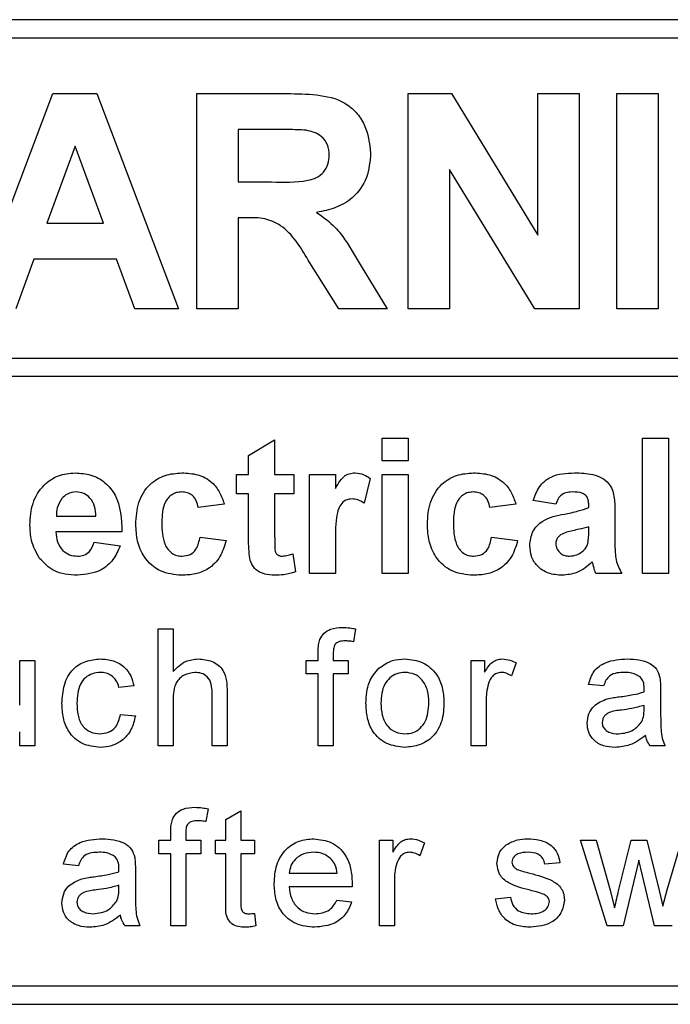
# Paper-space layout 'Blatt3' of a CAD drawing. Header units: millimetres. Extents: x 5 to 418, y 2 to 292.
# Tile 17 of 54: x 87.24 to 90.76, y 213.8 to 219.14. Entities that reach past the tile are written whole.
import ezdxf

# ---------------------------------------------------------------- set-up
doc = ezdxf.new("R2010")
doc.units = ezdxf.units.MM

psp = doc.layouts.new('Blatt3')

# ---------------------------------------------------------------- linework, layer by layer
at = {"color": 7, "linetype": 'Continuous', "lineweight": 25}
for p, q in [((94.6369, 219.135), (77.9703, 219.135)), ((94.6369, 219.035), (82.2369, 219.035)), ((86.9744, 217.5684), (87.4154, 218.735)), ((87.4154, 218.735), (87.6531, 218.735)), ((87.6531, 218.735), (88.0962, 217.5684)), ((88.1943, 217.5684), (88.1943, 218.735)), ((88.1943, 218.735), (88.6839, 218.735)), ((89.3394, 217.5684), (89.3394, 218.735)), ((89.3394, 218.735), (89.5738, 218.735)), ((89.5738, 218.735), (90.0424, 217.9685)), ((90.0424, 217.9685), (90.0424, 218.735)), ((90.0424, 218.735), (90.2668, 218.735)), ((90.2668, 218.735), (90.2668, 217.5684)), ((90.4696, 217.5684), (90.4696, 218.735)), ((90.4696, 218.735), (90.694, 218.735)), ((90.694, 218.735), (90.694, 217.5684)), ((88.6094, 218.5406), (88.4187, 218.5406)), ((88.4187, 218.5406), (88.4187, 218.2564)), ((87.5353, 218.4508), (87.3824, 218.032)), ((87.6886, 218.032), (87.5353, 218.4508)), ((89.5638, 218.3232), (89.5638, 217.5684)), ((90.0254, 217.5684), (89.5638, 218.3232)), ((88.4187, 218.2564), (88.5993, 218.2564)), ((87.3824, 218.032), (87.6886, 218.032)), ((88.4689, 218.062), (88.4187, 218.062)), ((88.4187, 218.062), (88.4187, 217.5684)), ((87.3121, 217.8376), (87.2137, 217.5684)), ((87.7599, 217.8376), (87.3121, 217.8376)), ((87.8583, 217.5684), (87.7599, 217.8376)), ((88.9641, 217.5684), (88.7982, 217.8332)), ((89.085, 217.7993), (89.2263, 217.5684)), ((88.0962, 217.5684), (87.8583, 217.5684)), ((88.4187, 217.5684), (88.1943, 217.5684)), ((89.2263, 217.5684), (88.9641, 217.5684)), ((89.5638, 217.5684), (89.3394, 217.5684)), ((90.2668, 217.5684), (90.0254, 217.5684)), ((90.694, 217.5684), (90.4696, 217.5684)), ((82.2369, 217.3019), (94.8703, 217.3019)), ((94.8703, 217.2019), (82.2369, 217.2019)), ((88.4754, 216.7743), (88.6164, 216.859)), ((88.6164, 216.859), (88.6164, 216.6709)), ((89.1993, 216.7461), (89.1993, 216.8684)), ((89.1993, 216.8684), (89.3404, 216.8684)), ((89.3404, 216.8684), (89.3404, 216.7461)), ((90.6096, 216.135), (90.6096, 216.8684)), ((90.6096, 216.8684), (90.7506, 216.8684)), ((90.7506, 216.8684), (90.7506, 216.135)), ((88.4754, 216.6709), (88.4754, 216.7743)), ((89.3404, 216.7461), (89.1993, 216.7461)), ((88.4096, 216.5675), (88.4096, 216.6709)), ((88.4096, 216.6709), (88.4754, 216.6709)), ((88.6164, 216.6709), (88.7199, 216.6709)), ((88.7199, 216.6709), (88.7199, 216.5675)), ((88.8045, 216.135), (88.8045, 216.6709)), ((88.8045, 216.6709), (88.9455, 216.6709)), ((88.9455, 216.6709), (88.9455, 216.5962)), ((89.1335, 216.6507), (89.1006, 216.5165)), ((89.1993, 216.135), (89.1993, 216.6709)), ((89.1993, 216.6709), (89.3404, 216.6709)), ((89.3404, 216.6709), (89.3404, 216.135)), ((88.4754, 216.5675), (88.4096, 216.5675)), ((88.4754, 216.3301), (88.4754, 216.5675)), ((88.7199, 216.5675), (88.6164, 216.5675)), ((88.6164, 216.5675), (88.6164, 216.3372)), ((88.3438, 216.5111), (88.2028, 216.4923)), ((89.9233, 216.5111), (89.7822, 216.4923)), ((90.1395, 216.5111), (90.0173, 216.5299)), ((90.3181, 216.4923), (90.3181, 216.5057)), ((87.4343, 216.4453), (87.6481, 216.4453)), ((90.4592, 216.475), (90.4592, 216.3103)), ((90.3181, 216.3623), (90.3181, 216.3889)), ((87.7891, 216.3607), (87.4318, 216.3607)), ((88.2122, 216.3325), (88.3532, 216.3137)), ((89.7916, 216.3325), (89.9327, 216.3137)), ((87.6387, 216.3043), (87.7797, 216.2855)), ((88.9455, 216.294), (88.9455, 216.135)), ((88.7152, 216.2426), (88.7293, 216.1443)), ((88.9455, 216.135), (88.8045, 216.135)), ((89.3404, 216.135), (89.1993, 216.135)), ((90.4968, 216.135), (90.3558, 216.135)), ((90.7506, 216.135), (90.6096, 216.135)), ((87.9856, 215.2017), (87.9856, 215.835)), ((87.9856, 215.835), (88.0668, 215.835)), ((88.0668, 215.835), (88.0668, 215.6037)), ((89.055, 215.8352), (89.0435, 215.766)), ((88.8527, 215.6645), (88.8527, 215.7116)), ((88.9339, 215.7037), (88.9339, 215.6645)), ((87.2353, 215.4214), (87.2353, 215.6645)), ((87.2353, 215.6645), (87.3165, 215.6645)), ((87.3165, 215.6645), (87.3165, 215.2017)), ((88.7877, 215.5914), (88.7877, 215.6645)), ((88.7877, 215.6645), (88.8527, 215.6645)), ((88.9339, 215.6645), (89.0151, 215.6645)), ((89.0151, 215.6645), (89.0151, 215.5914)), ((89.681, 215.2017), (89.681, 215.6645)), ((89.681, 215.6645), (89.754, 215.6645)), ((89.754, 215.6645), (89.754, 215.5999)), ((89.9246, 215.6509), (89.8992, 215.5805)), ((88.8527, 215.5914), (88.7877, 215.5914)), ((88.8527, 215.2017), (88.8527, 215.5914)), ((89.0151, 215.5914), (88.9339, 215.5914)), ((88.9339, 215.5914), (88.9339, 215.2017)), ((87.854, 215.5265), (87.7728, 215.5184)), ((90.3987, 215.5265), (90.3175, 215.5346)), ((88.2779, 215.2017), (88.2779, 215.4893)), ((88.3591, 215.4935), (88.3591, 215.2017)), ((90.7073, 215.5017), (90.7073, 215.4027)), ((88.0668, 215.45), (88.0668, 215.2017)), ((89.7622, 215.4476), (89.7622, 215.2017)), ((90.6176, 215.3973), (90.618, 215.4209)), ((87.781, 215.3722), (87.8622, 215.3641)), ((87.2353, 215.2017), (87.2353, 215.2773)), ((87.3165, 215.2017), (87.2353, 215.2017)), ((88.0668, 215.2017), (87.9856, 215.2017)), ((88.3591, 215.2017), (88.2779, 215.2017)), ((88.9339, 215.2017), (88.8527, 215.2017)), ((89.7622, 215.2017), (89.681, 215.2017)), ((90.7316, 215.2017), (90.6505, 215.2017)), ((88.2561, 214.8608), (88.2445, 214.7917)), ((88.3526, 214.8028), (88.4338, 214.849)), ((88.4338, 214.849), (88.4338, 214.6902)), ((88.3526, 214.6902), (88.3526, 214.8028)), ((88.0537, 214.6902), (88.0537, 214.7372)), ((88.1349, 214.7294), (88.1349, 214.6902)), ((87.9888, 214.6171), (87.9888, 214.6902)), ((87.9888, 214.6902), (88.0537, 214.6902)), ((88.1349, 214.6902), (88.2161, 214.6902)), ((88.2161, 214.6902), (88.2161, 214.6171)), ((88.2958, 214.6171), (88.2958, 214.6902)), ((88.2958, 214.6902), (88.3526, 214.6902)), ((88.4338, 214.6902), (88.5069, 214.6902)), ((88.5069, 214.6902), (88.5069, 214.6171)), ((89.184, 214.2273), (89.184, 214.6902)), ((89.184, 214.6902), (89.2571, 214.6902)), ((89.2571, 214.6902), (89.2571, 214.6256)), ((89.4276, 214.6766), (89.4023, 214.6062)), ((90.4174, 214.2273), (90.2729, 214.6902)), ((90.2729, 214.6902), (90.3574, 214.6902)), ((90.3574, 214.6902), (90.4348, 214.4204)), ((90.4796, 214.4164), (90.5481, 214.6902)), ((90.5481, 214.6902), (90.6321, 214.6902)), ((90.6321, 214.6902), (90.7002, 214.4179)), ((90.7436, 214.4211), (90.8215, 214.6902)), ((88.0537, 214.6171), (87.9888, 214.6171)), ((88.0537, 214.2273), (88.0537, 214.6171)), ((88.2161, 214.6171), (88.1349, 214.6171)), ((88.1349, 214.6171), (88.1349, 214.2273)), ((88.3526, 214.6171), (88.2958, 214.6171)), ((88.3526, 214.3574), (88.3526, 214.6171)), ((88.5069, 214.6171), (88.4338, 214.6171)), ((88.4338, 214.6171), (88.4338, 214.3545)), ((87.5536, 214.5521), (87.4724, 214.5602)), ((90.1616, 214.5684), (90.0805, 214.5602)), ((90.5896, 214.5833), (90.5043, 214.2273)), ((90.6086, 214.4997), (90.5896, 214.5833)), ((87.8622, 214.5274), (87.8622, 214.4283)), ((88.6952, 214.5115), (88.9551, 214.5115)), ((89.2652, 214.4732), (89.2652, 214.2273)), ((90.6747, 214.2273), (90.6086, 214.4997)), ((87.7725, 214.423), (87.7728, 214.4466)), ((89.0359, 214.4384), (88.6952, 214.4384)), ((90.4348, 214.4204), (90.4581, 214.3236)), ((90.7002, 214.4179), (90.7195, 214.3333)), ((90.7195, 214.3333), (90.7436, 214.4211)), ((88.9542, 214.3654), (89.0337, 214.3573)), ((89.8125, 214.3735), (89.8937, 214.3816)), ((88.5069, 214.2943), (88.515, 214.2262)), ((87.8865, 214.2273), (87.8053, 214.2273)), ((88.1349, 214.2273), (88.0537, 214.2273)), ((89.2652, 214.2273), (89.184, 214.2273)), ((90.5043, 214.2273), (90.4174, 214.2273)), ((90.7691, 214.2273), (90.6747, 214.2273)), ((82.2369, 213.9017), (94.6369, 213.9017)), ((77.9703, 213.8017), (94.6369, 213.8017))]:
    psp.add_line(p, q, dxfattribs=at)
for points, knots in [([(88.6839, 218.735), (88.7369, 218.7342), (88.8425, 218.7325), (88.9776, 218.7046), (89.0599, 218.6349), (89.1207, 218.5457), (89.1302, 218.4653), (89.1366, 218.4118)], [0, 0, 0, 0, 0.251138, 0.500538, 0.625743, 0.751054, 1, 1, 1, 1]), ([(88.7877, 218.5368), (88.7544, 218.5383), (88.695, 218.5408), (88.6355, 218.5407), (88.6094, 218.5406)], [0, 0, 0, 0, 0.559921, 1, 1, 1, 1]), ([(88.9122, 218.4015), (88.9107, 218.4206), (88.9076, 218.4586), (88.8649, 218.5161), (88.8169, 218.529), (88.7877, 218.5368)], [0, 0, 0, 0, 0.2810837, 0.5612808, 1, 1, 1, 1]), ([(88.5993, 218.2564), (88.6654, 218.2542), (88.7479, 218.2514), (88.8442, 218.277), (88.8841, 218.3078), (88.9091, 218.352), (88.9112, 218.385), (88.9122, 218.4015)], [0, 0, 0, 0, 0.500908, 0.625718, 0.750365, 0.875021, 1, 1, 1, 1]), ([(89.1366, 218.4118), (89.1328, 218.3668), (89.1251, 218.2768), (89.0492, 218.1704), (88.9479, 218.1118), (88.8787, 218.0979), (88.844, 218.0909)], [0, 0, 0, 0, 0.279943, 0.558974, 0.779184, 1, 1, 1, 1]), ([(88.844, 218.0909), (88.8796, 218.0656), (88.9382, 218.0239), (88.9981, 217.9435), (89.0431, 217.8725), (89.071, 217.8237), (89.085, 217.7993)], [0, 0, 0, 0, 0.339561, 0.559573, 0.779778, 1, 1, 1, 1]), ([(88.7982, 217.8332), (88.7562, 217.904), (88.6978, 218.0023), (88.5634, 218.063), (88.5005, 218.0623), (88.4689, 218.062)], [0, 0, 0, 0, 0.560986, 0.779305, 1, 1, 1, 1]), ([(87.2908, 216.399), (87.2932, 216.4384), (87.298, 216.517), (87.3571, 216.6132), (87.4427, 216.6718), (87.5045, 216.6775), (87.5354, 216.6803)], [0, 0, 0, 0, 0.280671, 0.559803, 0.779762, 1, 1, 1, 1]), ([(87.5354, 216.6803), (87.5645, 216.6783), (87.6226, 216.6744), (87.701, 216.6317), (87.782, 216.5308), (87.7862, 216.4308), (87.7891, 216.3607)], [0, 0, 0, 0, 0.187375, 0.374305, 0.561262, 1, 1, 1, 1]), ([(87.8643, 216.4025), (87.8667, 216.4422), (87.8716, 216.5213), (87.9313, 216.6191), (88.0208, 216.6735), (88.083, 216.678), (88.1142, 216.6803)], [0, 0, 0, 0, 0.280707, 0.559643, 0.779504, 1, 1, 1, 1]), ([(88.1142, 216.6803), (88.1433, 216.6788), (88.2015, 216.6758), (88.2755, 216.6363), (88.3217, 216.5761), (88.3364, 216.5328), (88.3438, 216.5111)], [0, 0, 0, 0, 0.280457, 0.559337, 0.779383, 1, 1, 1, 1]), ([(88.9455, 216.5962), (88.9538, 216.6102), (88.9674, 216.6333), (88.9916, 216.6622), (89.0203, 216.6777), (89.0414, 216.6795), (89.052, 216.6803)], [0, 0, 0, 0, 0.340514, 0.560535, 0.78019, 1, 1, 1, 1]), ([(89.052, 216.6803), (89.0686, 216.6784), (89.0983, 216.675), (89.1227, 216.6581), (89.1335, 216.6507)], [0, 0, 0, 0, 0.559042, 1, 1, 1, 1]), ([(89.4438, 216.4025), (89.4462, 216.4422), (89.4511, 216.5213), (89.5108, 216.6191), (89.6003, 216.6735), (89.6625, 216.678), (89.6937, 216.6803)], [0, 0, 0, 0, 0.280707, 0.559643, 0.779504, 1, 1, 1, 1]), ([(89.6937, 216.6803), (89.7228, 216.6788), (89.781, 216.6758), (89.8549, 216.6363), (89.9012, 216.5761), (89.9159, 216.5328), (89.9233, 216.5111)], [0, 0, 0, 0, 0.280457, 0.559337, 0.779383, 1, 1, 1, 1]), ([(90.0173, 216.5299), (90.0264, 216.5562), (90.0447, 216.6086), (90.1248, 216.6754), (90.1972, 216.6784), (90.2415, 216.6803)], [0, 0, 0, 0, 0.280773, 0.5598442, 1, 1, 1, 1]), ([(90.2415, 216.6803), (90.2743, 216.6797), (90.3396, 216.6784), (90.4301, 216.6367), (90.4591, 216.5522), (90.4591, 216.5008), (90.4592, 216.475)], [0, 0, 0, 0, 0.281738, 0.560028, 0.778339, 1, 1, 1, 1]), ([(87.4643, 216.5415), (87.454, 216.5249), (87.4357, 216.4953), (87.4347, 216.4606), (87.4343, 216.4453)], [0, 0, 0, 0, 0.558284, 1, 1, 1, 1]), ([(87.5417, 216.5769), (87.525, 216.575), (87.495, 216.5716), (87.4737, 216.5507), (87.4643, 216.5415)], [0, 0, 0, 0, 0.558878, 1, 1, 1, 1]), ([(87.6481, 216.4453), (87.6469, 216.463), (87.6444, 216.4984), (87.6206, 216.5431), (87.5836, 216.5722), (87.5557, 216.5753), (87.5417, 216.5769)], [0, 0, 0, 0, 0.280983, 0.560279, 0.780219, 1, 1, 1, 1]), ([(88.113, 216.5769), (88.1037, 216.5763), (88.085, 216.5751), (88.059, 216.5634), (88.0378, 216.5448), (88.0076, 216.497), (88.0063, 216.4492), (88.0053, 216.4109)], [0, 0, 0, 0, 0.125319, 0.250544, 0.375796, 0.501063, 1, 1, 1, 1]), ([(88.2028, 216.4923), (88.2001, 216.5048), (88.1948, 216.5298), (88.1727, 216.5591), (88.1431, 216.575), (88.1231, 216.5763), (88.113, 216.5769)], [0, 0, 0, 0, 0.2805608, 0.5596483, 0.7796002, 1, 1, 1, 1]), ([(89.0366, 216.5393), (89.0243, 216.5381), (88.9998, 216.5356), (88.9626, 216.5003), (88.9448, 216.4144), (88.9452, 216.3422), (88.9455, 216.294)], [0, 0, 0, 0, 0.124672, 0.248774, 0.498061, 1, 1, 1, 1]), ([(89.1006, 216.5165), (89.0895, 216.5233), (89.0697, 216.5355), (89.0467, 216.5381), (89.0366, 216.5393)], [0, 0, 0, 0, 0.5602943, 1, 1, 1, 1]), ([(89.6925, 216.5769), (89.6831, 216.5763), (89.6645, 216.5751), (89.6385, 216.5634), (89.6173, 216.5448), (89.587, 216.497), (89.5858, 216.4492), (89.5848, 216.4109)], [0, 0, 0, 0, 0.125319, 0.250544, 0.375796, 0.501063, 1, 1, 1, 1]), ([(89.7822, 216.4923), (89.7796, 216.5048), (89.7743, 216.5298), (89.7522, 216.5591), (89.7226, 216.575), (89.7025, 216.5763), (89.6925, 216.5769)], [0, 0, 0, 0, 0.2805608, 0.5596483, 0.7796002, 1, 1, 1, 1]), ([(90.2274, 216.5769), (90.2162, 216.5764), (90.1939, 216.5754), (90.1569, 216.5554), (90.1461, 216.5279), (90.1395, 216.5111)], [0, 0, 0, 0, 0.281245, 0.560563, 1, 1, 1, 1]), ([(90.3181, 216.5057), (90.3178, 216.514), (90.3171, 216.5307), (90.3076, 216.5551), (90.2762, 216.5766), (90.2475, 216.5768), (90.2274, 216.5769)], [0, 0, 0, 0, 0.187536, 0.374316, 0.560024, 1, 1, 1, 1]), ([(90.1859, 216.457), (90.2111, 216.462), (90.2559, 216.4709), (90.2991, 216.4858), (90.3181, 216.4923)], [0, 0, 0, 0, 0.5602126, 1, 1, 1, 1]), ([(89.9985, 216.2862), (90.0015, 216.3126), (90.0076, 216.3653), (90.0782, 216.4358), (90.145, 216.4489), (90.1859, 216.457)], [0, 0, 0, 0, 0.279667, 0.558309, 1, 1, 1, 1]), ([(87.3434, 216.2161), (87.3258, 216.2481), (87.2943, 216.3053), (87.2919, 216.3703), (87.2908, 216.399)], [0, 0, 0, 0, 0.558866, 1, 1, 1, 1]), ([(88.1131, 216.1256), (88.0735, 216.1295), (87.9944, 216.1374), (87.9084, 216.2152), (87.8692, 216.3098), (87.8659, 216.3716), (87.8643, 216.4025)], [0, 0, 0, 0, 0.279707, 0.558485, 0.778934, 1, 1, 1, 1]), ([(88.0053, 216.4109), (88.0062, 216.3701), (88.0073, 216.319), (88.0366, 216.2658), (88.0584, 216.2447), (88.086, 216.2312), (88.1061, 216.2298), (88.1161, 216.229)], [0, 0, 0, 0, 0.499313, 0.62455, 0.749763, 0.874784, 1, 1, 1, 1]), ([(89.6926, 216.1256), (89.653, 216.1295), (89.5739, 216.1374), (89.4879, 216.2152), (89.4486, 216.3098), (89.4454, 216.3716), (89.4438, 216.4025)], [0, 0, 0, 0, 0.279707, 0.558485, 0.778934, 1, 1, 1, 1]), ([(89.5848, 216.4109), (89.5857, 216.3701), (89.5868, 216.319), (89.6161, 216.2658), (89.6379, 216.2447), (89.6655, 216.2312), (89.6855, 216.2298), (89.6956, 216.229)], [0, 0, 0, 0, 0.499313, 0.62455, 0.749763, 0.874784, 1, 1, 1, 1]), ([(90.3181, 216.3889), (90.3008, 216.3839), (90.2721, 216.3758), (90.2316, 216.3672), (90.1973, 216.3597), (90.176, 216.35), (90.1654, 216.3451)], [0, 0, 0, 0, 0.340193, 0.560377, 0.780508, 1, 1, 1, 1]), ([(87.4318, 216.3607), (87.4334, 216.3422), (87.4366, 216.3055), (87.4645, 216.2605), (87.5047, 216.2332), (87.5337, 216.2304), (87.5482, 216.229)], [0, 0, 0, 0, 0.280701, 0.559805, 0.779805, 1, 1, 1, 1]), ([(88.1161, 216.229), (88.1308, 216.2306), (88.1603, 216.2337), (88.1998, 216.2727), (88.2075, 216.3097), (88.2122, 216.3325)], [0, 0, 0, 0, 0.28016, 0.558978, 1, 1, 1, 1]), ([(88.48, 216.2286), (88.4783, 216.2475), (88.4752, 216.2813), (88.4754, 216.3152), (88.4754, 216.3301)], [0, 0, 0, 0, 0.559821, 1, 1, 1, 1]), ([(88.6164, 216.3372), (88.6167, 216.3154), (88.617, 216.2882), (88.618, 216.2551), (88.6262, 216.2402), (88.6402, 216.2305), (88.6512, 216.2295), (88.6567, 216.229)], [0, 0, 0, 0, 0.501041, 0.626248, 0.751082, 0.875377, 1, 1, 1, 1]), ([(89.6956, 216.229), (89.7103, 216.2306), (89.7398, 216.2337), (89.7793, 216.2727), (89.787, 216.3097), (89.7916, 216.3325)], [0, 0, 0, 0, 0.28016, 0.558978, 1, 1, 1, 1]), ([(90.1654, 216.3451), (90.1572, 216.338), (90.1427, 216.3254), (90.1405, 216.3064), (90.1395, 216.2981)], [0, 0, 0, 0, 0.559644, 1, 1, 1, 1]), ([(90.313, 216.2971), (90.3149, 216.3092), (90.3182, 216.3308), (90.3182, 216.3527), (90.3181, 216.3623)], [0, 0, 0, 0, 0.559676, 1, 1, 1, 1]), ([(87.5482, 216.229), (87.5601, 216.23), (87.5841, 216.232), (87.6212, 216.257), (87.6321, 216.2863), (87.6387, 216.3043)], [0, 0, 0, 0, 0.280682, 0.560525, 1, 1, 1, 1]), ([(87.7797, 216.2855), (87.7684, 216.2595), (87.746, 216.2075), (87.6668, 216.1381), (87.5933, 216.1303), (87.5485, 216.1256)], [0, 0, 0, 0, 0.281013, 0.561314, 1, 1, 1, 1]), ([(88.3532, 216.3137), (88.3443, 216.2835), (88.3265, 216.2233), (88.263, 216.1585), (88.1868, 216.1292), (88.1377, 216.1268), (88.1131, 216.1256)], [0, 0, 0, 0, 0.280244, 0.559157, 0.779326, 1, 1, 1, 1]), ([(89.9327, 216.3137), (89.9238, 216.2835), (89.9059, 216.2233), (89.8425, 216.1585), (89.7663, 216.1292), (89.7172, 216.1268), (89.6926, 216.1256)], [0, 0, 0, 0, 0.280244, 0.559157, 0.779326, 1, 1, 1, 1]), ([(90.1739, 216.1256), (90.1488, 216.1274), (90.0986, 216.131), (90.0385, 216.1712), (90.0035, 216.2271), (90.0002, 216.2665), (89.9985, 216.2862)], [0, 0, 0, 0, 0.280489, 0.55953, 0.779597, 1, 1, 1, 1]), ([(90.1395, 216.2981), (90.1409, 216.2876), (90.1436, 216.2665), (90.164, 216.2437), (90.1883, 216.2309), (90.2048, 216.2297), (90.2131, 216.229)], [0, 0, 0, 0, 0.2792941, 0.5591401, 0.7794463, 1, 1, 1, 1]), ([(90.2814, 216.2528), (90.2893, 216.2597), (90.3034, 216.2721), (90.3101, 216.2894), (90.313, 216.2971)], [0, 0, 0, 0, 0.559867, 1, 1, 1, 1]), ([(90.4592, 216.3103), (90.4595, 216.2897), (90.46, 216.2558), (90.4651, 216.2086), (90.4781, 216.1704), (90.4905, 216.1468), (90.4968, 216.135)], [0, 0, 0, 0, 0.340129, 0.560069, 0.779965, 1, 1, 1, 1]), ([(87.5485, 216.1256), (87.5036, 216.1288), (87.4236, 216.1345), (87.3679, 216.1912), (87.3434, 216.2161)], [0, 0, 0, 0, 0.560391, 1, 1, 1, 1]), ([(88.6158, 216.1256), (88.5982, 216.1269), (88.563, 216.1294), (88.5167, 216.1502), (88.4882, 216.1876), (88.4827, 216.2149), (88.48, 216.2286)], [0, 0, 0, 0, 0.280585, 0.56042, 0.779437, 1, 1, 1, 1]), ([(88.6567, 216.229), (88.6679, 216.2305), (88.6878, 216.233), (88.7068, 216.2396), (88.7152, 216.2426)], [0, 0, 0, 0, 0.559508, 1, 1, 1, 1]), ([(90.2131, 216.229), (90.2269, 216.2306), (90.2516, 216.2333), (90.2723, 216.2469), (90.2814, 216.2528)], [0, 0, 0, 0, 0.559341, 1, 1, 1, 1]), ([(90.3374, 216.1978), (90.3107, 216.175), (90.263, 216.1344), (90.2011, 216.1283), (90.1739, 216.1256)], [0, 0, 0, 0, 0.559709, 1, 1, 1, 1]), ([(90.3424, 216.18), (90.3415, 216.1833), (90.3401, 216.1893), (90.3382, 216.1952), (90.3374, 216.1978)], [0, 0, 0, 0, 0.560047, 1, 1, 1, 1]), ([(90.3558, 216.135), (90.3531, 216.1434), (90.3483, 216.1582), (90.3442, 216.1733), (90.3424, 216.18)], [0, 0, 0, 0, 0.559958, 1, 1, 1, 1]), ([(88.7293, 216.1443), (88.7085, 216.1381), (88.6714, 216.1271), (88.6328, 216.1261), (88.6158, 216.1256)], [0, 0, 0, 0, 0.559729, 1, 1, 1, 1]), ([(88.8613, 215.7778), (88.8682, 215.7898), (88.882, 215.8137), (88.9258, 215.8399), (88.9614, 215.8419), (88.9831, 215.8432)], [0, 0, 0, 0, 0.2794581, 0.5596612, 1, 1, 1, 1]), ([(88.9831, 215.8432), (88.9966, 215.8426), (89.0208, 215.8416), (89.0446, 215.8371), (89.055, 215.8352)], [0, 0, 0, 0, 0.559945, 1, 1, 1, 1]), ([(88.8527, 215.7116), (88.8527, 215.7242), (88.8529, 215.7466), (88.8587, 215.7683), (88.8613, 215.7778)], [0, 0, 0, 0, 0.56037, 1, 1, 1, 1]), ([(88.9981, 215.7701), (88.988, 215.7698), (88.9679, 215.7692), (88.9415, 215.7535), (88.9347, 215.7274), (88.9342, 215.7116), (88.9339, 215.7037)], [0, 0, 0, 0, 0.281469, 0.557719, 0.778516, 1, 1, 1, 1]), ([(89.0435, 215.766), (89.0351, 215.7673), (89.02, 215.7695), (89.0048, 215.7699), (88.9981, 215.7701)], [0, 0, 0, 0, 0.5599243, 1, 1, 1, 1]), ([(87.4643, 215.4313), (87.4664, 215.465), (87.4705, 215.532), (87.5162, 215.6185), (87.5928, 215.6648), (87.6456, 215.67), (87.672, 215.6726)], [0, 0, 0, 0, 0.280838, 0.55968, 0.779579, 1, 1, 1, 1]), ([(87.672, 215.6726), (87.696, 215.671), (87.744, 215.6677), (87.8032, 215.6321), (87.8401, 215.5814), (87.8494, 215.5448), (87.854, 215.5265)], [0, 0, 0, 0, 0.2802671, 0.5594386, 0.7795347, 1, 1, 1, 1]), ([(88.0668, 215.6037), (88.0878, 215.6256), (88.1255, 215.6647), (88.179, 215.6702), (88.2025, 215.6726)], [0, 0, 0, 0, 0.559341, 1, 1, 1, 1]), ([(88.2025, 215.6726), (88.2282, 215.6704), (88.2793, 215.6661), (88.3394, 215.6184), (88.3577, 215.5536), (88.3586, 215.5136), (88.3591, 215.4935)], [0, 0, 0, 0, 0.280318, 0.55834, 0.778554, 1, 1, 1, 1]), ([(89.1806, 215.6218), (89.2046, 215.6384), (89.2476, 215.6682), (89.2995, 215.6713), (89.3223, 215.6726)], [0, 0, 0, 0, 0.559033, 1, 1, 1, 1]), ([(89.3223, 215.6726), (89.3556, 215.669), (89.4221, 215.6617), (89.4945, 215.5967), (89.5291, 215.5177), (89.5318, 215.4656), (89.5332, 215.4396)], [0, 0, 0, 0, 0.279556, 0.5586, 0.778991, 1, 1, 1, 1]), ([(89.754, 215.5999), (89.7662, 215.6206), (89.7831, 215.6493), (89.8209, 215.6702), (89.8393, 215.6718), (89.8486, 215.6726)], [0, 0, 0, 0, 0.559599, 0.779772, 1, 1, 1, 1]), ([(89.8486, 215.6726), (89.8635, 215.6712), (89.8903, 215.6686), (89.9141, 215.6563), (89.9246, 215.6509)], [0, 0, 0, 0, 0.559546, 1, 1, 1, 1]), ([(90.3175, 215.5346), (90.325, 215.5598), (90.3398, 215.61), (90.4199, 215.6661), (90.4865, 215.6702), (90.5273, 215.6726)], [0, 0, 0, 0, 0.28043, 0.559303, 1, 1, 1, 1]), ([(90.5273, 215.6726), (90.5696, 215.6704), (90.6285, 215.6672), (90.6892, 215.6187), (90.6986, 215.587), (90.7034, 215.5711)], [0, 0, 0, 0, 0.559253, 0.779195, 1, 1, 1, 1]), ([(87.6725, 215.5996), (87.6577, 215.5984), (87.6281, 215.596), (87.5892, 215.5722), (87.5497, 215.5198), (87.5472, 215.4691), (87.5455, 215.4335)], [0, 0, 0, 0, 0.187089, 0.37388, 0.56073, 1, 1, 1, 1]), ([(87.7728, 215.5184), (87.7688, 215.5309), (87.7607, 215.556), (87.7344, 215.583), (87.7035, 215.5976), (87.6828, 215.5989), (87.6725, 215.5996)], [0, 0, 0, 0, 0.280213, 0.559476, 0.779649, 1, 1, 1, 1]), ([(88.1843, 215.5996), (88.1641, 215.5967), (88.1239, 215.5909), (88.069, 215.5359), (88.0676, 215.4826), (88.0668, 215.45)], [0, 0, 0, 0, 0.280205, 0.55932, 1, 1, 1, 1]), ([(88.2779, 215.4893), (88.2773, 215.5048), (88.2761, 215.5356), (88.2564, 215.5762), (88.2207, 215.5972), (88.1964, 215.5988), (88.1843, 215.5996)], [0, 0, 0, 0, 0.281222, 0.559777, 0.779378, 1, 1, 1, 1]), ([(89.111, 215.4331), (89.1128, 215.4729), (89.116, 215.5437), (89.1609, 215.598), (89.1806, 215.6218)], [0, 0, 0, 0, 0.560963, 1, 1, 1, 1]), ([(89.3223, 215.5996), (89.3074, 215.5983), (89.2777, 215.5957), (89.2389, 215.5716), (89.1978, 215.5202), (89.1945, 215.4691), (89.1922, 215.4334)], [0, 0, 0, 0, 0.187137, 0.374025, 0.561097, 1, 1, 1, 1]), ([(89.452, 215.4358), (89.451, 215.4578), (89.449, 215.5018), (89.4205, 215.5579), (89.3743, 215.5939), (89.3396, 215.5977), (89.3223, 215.5996)], [0, 0, 0, 0, 0.281064, 0.560316, 0.780174, 1, 1, 1, 1]), ([(89.8454, 215.5996), (89.8362, 215.5984), (89.8177, 215.5962), (89.7899, 215.5759), (89.7805, 215.5538), (89.7747, 215.5403)], [0, 0, 0, 0, 0.280305, 0.560911, 1, 1, 1, 1]), ([(89.8992, 215.5805), (89.8899, 215.5864), (89.8734, 215.597), (89.8539, 215.5988), (89.8454, 215.5996)], [0, 0, 0, 0, 0.560116, 1, 1, 1, 1]), ([(90.5127, 215.5996), (90.4988, 215.5991), (90.4712, 215.5983), (90.4329, 215.5861), (90.4094, 215.5575), (90.4023, 215.5368), (90.3987, 215.5265)], [0, 0, 0, 0, 0.280855, 0.559751, 0.7795, 1, 1, 1, 1]), ([(90.597, 215.5751), (90.5824, 215.5835), (90.5562, 215.5987), (90.526, 215.5993), (90.5127, 215.5996)], [0, 0, 0, 0, 0.557871, 1, 1, 1, 1]), ([(90.618, 215.5129), (90.6177, 215.5259), (90.6172, 215.549), (90.6032, 215.5671), (90.597, 215.5751)], [0, 0, 0, 0, 0.561903, 1, 1, 1, 1]), ([(89.7747, 215.5403), (89.7706, 215.5232), (89.7632, 215.4927), (89.7625, 215.4614), (89.7622, 215.4476)], [0, 0, 0, 0, 0.559888, 1, 1, 1, 1]), ([(90.7034, 215.5711), (90.7048, 215.5582), (90.7073, 215.5352), (90.7073, 215.512), (90.7073, 215.5017)], [0, 0, 0, 0, 0.5598174, 1, 1, 1, 1]), ([(90.417, 215.4557), (90.4294, 215.4584), (90.4514, 215.4633), (90.4739, 215.4661), (90.4837, 215.4674)], [0, 0, 0, 0, 0.5599184, 1, 1, 1, 1]), ([(90.4837, 215.4674), (90.5091, 215.4706), (90.5544, 215.4763), (90.5983, 215.4886), (90.6176, 215.494)], [0, 0, 0, 0, 0.560185, 1, 1, 1, 1]), ([(90.6176, 215.494), (90.6177, 215.4975), (90.6178, 215.5038), (90.6179, 215.5101), (90.618, 215.5129)], [0, 0, 0, 0, 0.560023, 1, 1, 1, 1]), ([(87.6721, 215.1936), (87.6385, 215.1971), (87.5713, 215.2041), (87.4994, 215.2716), (87.468, 215.3526), (87.4655, 215.4051), (87.4643, 215.4313)], [0, 0, 0, 0, 0.279595, 0.558341, 0.778834, 1, 1, 1, 1]), ([(87.5455, 215.4335), (87.5463, 215.4115), (87.5479, 215.3677), (87.5709, 215.3089), (87.6173, 215.272), (87.652, 215.2684), (87.6693, 215.2667)], [0, 0, 0, 0, 0.281276, 0.560536, 0.78011, 1, 1, 1, 1]), ([(89.3223, 215.1936), (89.2884, 215.1972), (89.2205, 215.2044), (89.1468, 215.2716), (89.1148, 215.3535), (89.1123, 215.4065), (89.111, 215.4331)], [0, 0, 0, 0, 0.279616, 0.558371, 0.778858, 1, 1, 1, 1]), ([(89.1922, 215.4334), (89.1931, 215.411), (89.1951, 215.3665), (89.2224, 215.3086), (89.2697, 215.2723), (89.3048, 215.2685), (89.3223, 215.2667)], [0, 0, 0, 0, 0.281129, 0.560384, 0.780159, 1, 1, 1, 1]), ([(89.5332, 215.4396), (89.532, 215.4051), (89.5298, 215.3363), (89.4803, 215.2497), (89.4032, 215.2017), (89.3493, 215.1963), (89.3223, 215.1936)], [0, 0, 0, 0, 0.281033, 0.559513, 0.779602, 1, 1, 1, 1]), ([(89.3223, 215.2667), (89.3374, 215.268), (89.3674, 215.2707), (89.4061, 215.2958), (89.4468, 215.3482), (89.4499, 215.3997), (89.452, 215.4358)], [0, 0, 0, 0, 0.187044, 0.373945, 0.560983, 1, 1, 1, 1]), ([(90.3094, 215.3244), (90.3112, 215.3415), (90.3147, 215.3756), (90.3503, 215.4287), (90.3917, 215.4455), (90.417, 215.4557)], [0, 0, 0, 0, 0.280458, 0.560983, 1, 1, 1, 1]), ([(90.618, 215.4209), (90.5955, 215.4146), (90.5553, 215.4034), (90.514, 215.398), (90.4958, 215.3957)], [0, 0, 0, 0, 0.5597597, 1, 1, 1, 1]), ([(87.6693, 215.2667), (87.6852, 215.2682), (87.7169, 215.2712), (87.7653, 215.3068), (87.775, 215.3474), (87.781, 215.3722)], [0, 0, 0, 0, 0.280899, 0.560906, 1, 1, 1, 1]), ([(87.8622, 215.3641), (87.8562, 215.3384), (87.8442, 215.2871), (87.7948, 215.2301), (87.734, 215.1981), (87.6928, 215.1951), (87.6721, 215.1936)], [0, 0, 0, 0, 0.280202, 0.55951, 0.779586, 1, 1, 1, 1]), ([(90.4958, 215.3957), (90.4727, 215.3932), (90.4437, 215.3902), (90.413, 215.3739), (90.4007, 215.3616), (90.3923, 215.3462), (90.3912, 215.3347), (90.3906, 215.3289)], [0, 0, 0, 0, 0.50028, 0.625326, 0.750269, 0.875147, 1, 1, 1, 1]), ([(90.6055, 215.3331), (90.6097, 215.3448), (90.6172, 215.3656), (90.6175, 215.3876), (90.6176, 215.3973)], [0, 0, 0, 0, 0.558995, 1, 1, 1, 1]), ([(90.7073, 215.4027), (90.7074, 215.3795), (90.7076, 215.3414), (90.7092, 215.2884), (90.7144, 215.2434), (90.7259, 215.2156), (90.7316, 215.2017)], [0, 0, 0, 0, 0.340206, 0.560339, 0.780175, 1, 1, 1, 1]), ([(90.4609, 215.1936), (90.4397, 215.1948), (90.3975, 215.1972), (90.3449, 215.228), (90.3138, 215.2745), (90.3109, 215.3077), (90.3094, 215.3244)], [0, 0, 0, 0, 0.280815, 0.55969, 0.779696, 1, 1, 1, 1]), ([(90.3906, 215.3289), (90.3915, 215.3214), (90.3932, 215.3062), (90.4075, 215.2875), (90.4355, 215.2693), (90.4613, 215.2677), (90.4794, 215.2667)], [0, 0, 0, 0, 0.186565, 0.373467, 0.560613, 1, 1, 1, 1]), ([(90.4794, 215.2667), (90.508, 215.2702), (90.5591, 215.2765), (90.5913, 215.3158), (90.6055, 215.3331)], [0, 0, 0, 0, 0.5597581, 1, 1, 1, 1]), ([(90.6261, 215.2585), (90.5984, 215.2379), (90.5489, 215.201), (90.4878, 215.1959), (90.4609, 215.1936)], [0, 0, 0, 0, 0.559971, 1, 1, 1, 1]), ([(90.6505, 215.2017), (90.644, 215.2115), (90.6325, 215.2291), (90.628, 215.2495), (90.6261, 215.2585)], [0, 0, 0, 0, 0.559697, 1, 1, 1, 1]), ([(88.0623, 214.8035), (88.0692, 214.8154), (88.083, 214.8394), (88.1269, 214.8656), (88.1624, 214.8676), (88.1841, 214.8688)], [0, 0, 0, 0, 0.279458, 0.559661, 1, 1, 1, 1]), ([(88.1841, 214.8688), (88.1977, 214.8682), (88.2218, 214.8673), (88.2456, 214.8628), (88.2561, 214.8608)], [0, 0, 0, 0, 0.559945, 1, 1, 1, 1]), ([(88.0537, 214.7372), (88.0538, 214.7498), (88.0539, 214.7723), (88.0598, 214.7939), (88.0623, 214.8035)], [0, 0, 0, 0, 0.56037, 1, 1, 1, 1]), ([(88.1991, 214.7957), (88.189, 214.7954), (88.169, 214.7949), (88.1426, 214.7791), (88.1358, 214.753), (88.1352, 214.7372), (88.1349, 214.7294)], [0, 0, 0, 0, 0.281469, 0.557719, 0.778516, 1, 1, 1, 1]), ([(88.2445, 214.7917), (88.2361, 214.7929), (88.221, 214.7952), (88.2058, 214.7956), (88.1991, 214.7957)], [0, 0, 0, 0, 0.559924, 1, 1, 1, 1]), ([(87.4724, 214.5602), (87.4799, 214.5854), (87.4947, 214.6357), (87.5748, 214.6918), (87.6414, 214.6958), (87.6821, 214.6983)], [0, 0, 0, 0, 0.2804297, 0.5593032, 1, 1, 1, 1]), ([(87.6821, 214.6983), (87.7244, 214.696), (87.7834, 214.6929), (87.8441, 214.6444), (87.8535, 214.6127), (87.8582, 214.5968)], [0, 0, 0, 0, 0.559253, 0.779195, 1, 1, 1, 1]), ([(88.614, 214.4548), (88.6161, 214.4892), (88.6201, 214.5576), (88.6713, 214.6421), (88.7471, 214.6915), (88.801, 214.696), (88.8279, 214.6983)], [0, 0, 0, 0, 0.280748, 0.559775, 0.779666, 1, 1, 1, 1]), ([(88.8279, 214.6983), (88.8615, 214.6944), (88.9287, 214.6866), (89.0002, 214.6188), (89.0323, 214.5381), (89.0349, 214.4855), (89.0363, 214.4593)], [0, 0, 0, 0, 0.279366, 0.558398, 0.778885, 1, 1, 1, 1]), ([(89.2571, 214.6256), (89.2693, 214.6462), (89.2862, 214.675), (89.3239, 214.6958), (89.3424, 214.6975), (89.3516, 214.6983)], [0, 0, 0, 0, 0.559599, 0.779772, 1, 1, 1, 1]), ([(89.3516, 214.6983), (89.3666, 214.6968), (89.3933, 214.6943), (89.4171, 214.682), (89.4276, 214.6766)], [0, 0, 0, 0, 0.559546, 1, 1, 1, 1]), ([(89.8715, 214.6658), (89.8914, 214.6764), (89.927, 214.6955), (89.9671, 214.6974), (89.9848, 214.6983)], [0, 0, 0, 0, 0.558938, 1, 1, 1, 1]), ([(89.9848, 214.6983), (90.0075, 214.6969), (90.0529, 214.6942), (90.1138, 214.6694), (90.1511, 214.6213), (90.1581, 214.5861), (90.1616, 214.5684)], [0, 0, 0, 0, 0.280737, 0.560427, 0.77945, 1, 1, 1, 1]), ([(87.6675, 214.6252), (87.6537, 214.6248), (87.6261, 214.6239), (87.5877, 214.6117), (87.5643, 214.5831), (87.5572, 214.5625), (87.5536, 214.5521)], [0, 0, 0, 0, 0.280855, 0.559751, 0.7795, 1, 1, 1, 1]), ([(87.7519, 214.6007), (87.7373, 214.6092), (87.711, 214.6243), (87.6809, 214.6249), (87.6675, 214.6252)], [0, 0, 0, 0, 0.557871, 1, 1, 1, 1]), ([(88.8276, 214.6252), (88.8094, 214.6237), (88.7732, 214.6207), (88.7296, 214.5925), (88.7018, 214.5539), (88.6974, 214.5257), (88.6952, 214.5115)], [0, 0, 0, 0, 0.28019, 0.559728, 0.779642, 1, 1, 1, 1]), ([(88.9253, 214.5864), (88.9091, 214.5992), (88.8802, 214.622), (88.8437, 214.6242), (88.8276, 214.6252)], [0, 0, 0, 0, 0.558512, 1, 1, 1, 1]), ([(89.3485, 214.6252), (89.3392, 214.6241), (89.3208, 214.6218), (89.293, 214.6015), (89.2835, 214.5794), (89.2778, 214.566)], [0, 0, 0, 0, 0.280305, 0.560911, 1, 1, 1, 1]), ([(89.4023, 214.6062), (89.393, 214.6121), (89.3765, 214.6226), (89.357, 214.6244), (89.3485, 214.6252)], [0, 0, 0, 0, 0.560116, 1, 1, 1, 1]), ([(89.8206, 214.5641), (89.8237, 214.5865), (89.8291, 214.6266), (89.8585, 214.6538), (89.8715, 214.6658)], [0, 0, 0, 0, 0.558927, 1, 1, 1, 1]), ([(89.9908, 214.6252), (89.9711, 214.6248), (89.9416, 214.6241), (89.9136, 214.6034), (89.9032, 214.5868), (89.9023, 214.5771), (89.9018, 214.5723)], [0, 0, 0, 0, 0.49977, 0.749095, 0.874592, 1, 1, 1, 1]), ([(90.0805, 214.5602), (90.0775, 214.5714), (90.0717, 214.5938), (90.0387, 214.6219), (90.0089, 214.6239), (89.9908, 214.6252)], [0, 0, 0, 0, 0.280304, 0.560237, 1, 1, 1, 1]), ([(87.7728, 214.5385), (87.7726, 214.5515), (87.7721, 214.5746), (87.7581, 214.5928), (87.7519, 214.6007)], [0, 0, 0, 0, 0.561903, 1, 1, 1, 1]), ([(87.8582, 214.5968), (87.8596, 214.5839), (87.8621, 214.5608), (87.8622, 214.5376), (87.8622, 214.5274)], [0, 0, 0, 0, 0.559817, 1, 1, 1, 1]), ([(88.9551, 214.5115), (88.953, 214.527), (88.9492, 214.5545), (88.9326, 214.5767), (88.9253, 214.5864)], [0, 0, 0, 0, 0.560674, 1, 1, 1, 1]), ([(89.2778, 214.566), (89.2737, 214.5489), (89.2663, 214.5184), (89.2656, 214.487), (89.2652, 214.4732)], [0, 0, 0, 0, 0.559888, 1, 1, 1, 1]), ([(90.0008, 214.4193), (89.9596, 214.4298), (89.9081, 214.4428), (89.8556, 214.4782), (89.8283, 214.5112), (89.8237, 214.543), (89.8206, 214.5641)], [0, 0, 0, 0, 0.501321, 0.626592, 0.751817, 1, 1, 1, 1]), ([(89.9018, 214.5723), (89.9023, 214.5674), (89.9032, 214.5586), (89.9081, 214.5513), (89.9103, 214.5481)], [0, 0, 0, 0, 0.559236, 1, 1, 1, 1]), ([(87.6386, 214.493), (87.664, 214.4962), (87.7092, 214.5019), (87.7532, 214.5142), (87.7725, 214.5196)], [0, 0, 0, 0, 0.560185, 1, 1, 1, 1]), ([(87.7725, 214.5196), (87.7725, 214.5232), (87.7727, 214.5295), (87.7728, 214.5358), (87.7728, 214.5385)], [0, 0, 0, 0, 0.560023, 1, 1, 1, 1]), ([(89.9103, 214.5481), (89.9147, 214.5437), (89.9225, 214.5359), (89.9326, 214.5315), (89.9371, 214.5295)], [0, 0, 0, 0, 0.559084, 1, 1, 1, 1]), ([(89.9371, 214.5295), (89.9485, 214.5261), (89.9689, 214.5198), (89.9894, 214.5142), (89.9985, 214.5118)], [0, 0, 0, 0, 0.559965, 1, 1, 1, 1]), ([(89.9985, 214.5118), (90.0406, 214.501), (90.0933, 214.4875), (90.1489, 214.4534), (90.1708, 214.429), (90.1841, 214.3988), (90.1854, 214.3772), (90.186, 214.3664)], [0, 0, 0, 0, 0.500446, 0.625396, 0.750274, 0.875069, 1, 1, 1, 1]), ([(87.4643, 214.35), (87.4661, 214.3671), (87.4696, 214.4013), (87.5052, 214.4544), (87.5466, 214.4711), (87.5719, 214.4813)], [0, 0, 0, 0, 0.280458, 0.560983, 1, 1, 1, 1]), ([(87.5719, 214.4813), (87.5842, 214.4841), (87.6063, 214.4889), (87.6287, 214.4918), (87.6386, 214.493)], [0, 0, 0, 0, 0.559918, 1, 1, 1, 1]), ([(88.8323, 214.2192), (88.798, 214.2223), (88.7297, 214.2284), (88.6533, 214.2931), (88.6182, 214.3747), (88.6154, 214.4281), (88.614, 214.4548)], [0, 0, 0, 0, 0.279952, 0.558661, 0.778994, 1, 1, 1, 1]), ([(89.0363, 214.4593), (89.0362, 214.4554), (89.0361, 214.4484), (89.036, 214.4415), (89.0359, 214.4384)], [0, 0, 0, 0, 0.559999, 1, 1, 1, 1]), ([(87.6507, 214.4213), (87.6275, 214.4189), (87.5986, 214.4158), (87.5679, 214.3995), (87.5556, 214.3873), (87.5471, 214.3718), (87.546, 214.3603), (87.5455, 214.3546)], [0, 0, 0, 0, 0.50028, 0.625326, 0.750269, 0.875147, 1, 1, 1, 1]), ([(87.7728, 214.4466), (87.7504, 214.4403), (87.7102, 214.429), (87.6689, 214.4237), (87.6507, 214.4213)], [0, 0, 0, 0, 0.55976, 1, 1, 1, 1]), ([(87.7604, 214.3588), (87.7646, 214.3704), (87.7721, 214.3912), (87.7724, 214.4132), (87.7725, 214.423)], [0, 0, 0, 0, 0.5589946, 1, 1, 1, 1]), ([(87.8622, 214.4283), (87.8623, 214.4051), (87.8624, 214.367), (87.8641, 214.314), (87.8693, 214.269), (87.8808, 214.2412), (87.8865, 214.2273)], [0, 0, 0, 0, 0.340206, 0.560339, 0.780175, 1, 1, 1, 1]), ([(88.6952, 214.4384), (88.6977, 214.4175), (88.7028, 214.3756), (88.7367, 214.3255), (88.7839, 214.2965), (88.817, 214.2937), (88.8335, 214.2923)], [0, 0, 0, 0, 0.280633, 0.559687, 0.779661, 1, 1, 1, 1]), ([(90.077, 214.3956), (90.063, 214.4007), (90.038, 214.4099), (90.0122, 214.4164), (90.0008, 214.4193)], [0, 0, 0, 0, 0.559788, 1, 1, 1, 1]), ([(90.4581, 214.3236), (90.4621, 214.3409), (90.4693, 214.3719), (90.4764, 214.4028), (90.4796, 214.4164)], [0, 0, 0, 0, 0.559994, 1, 1, 1, 1]), ([(87.6158, 214.2192), (87.5946, 214.2204), (87.5523, 214.2228), (87.4998, 214.2536), (87.4686, 214.3001), (87.4657, 214.3334), (87.4643, 214.35)], [0, 0, 0, 0, 0.280815, 0.55969, 0.779696, 1, 1, 1, 1]), ([(87.5455, 214.3546), (87.5464, 214.347), (87.5481, 214.3318), (87.5624, 214.3132), (87.5903, 214.2949), (87.6162, 214.2934), (87.6343, 214.2923)], [0, 0, 0, 0, 0.186565, 0.373467, 0.560613, 1, 1, 1, 1]), ([(87.6343, 214.2923), (87.6629, 214.2958), (87.7139, 214.3021), (87.7462, 214.3415), (87.7604, 214.3588)], [0, 0, 0, 0, 0.559758, 1, 1, 1, 1]), ([(88.4578, 214.2192), (88.445, 214.2197), (88.4195, 214.2206), (88.3829, 214.2353), (88.3479, 214.2818), (88.3506, 214.3262), (88.3526, 214.3574)], [0, 0, 0, 0, 0.187433, 0.373821, 0.559462, 1, 1, 1, 1]), ([(88.4338, 214.3545), (88.4328, 214.3392), (88.4315, 214.3201), (88.4441, 214.3017), (88.4564, 214.2931), (88.4676, 214.2926), (88.475, 214.2923)], [0, 0, 0, 0, 0.499596, 0.625239, 0.750354, 1, 1, 1, 1]), ([(89.0337, 214.3573), (89.0246, 214.3342), (89.0064, 214.2881), (88.9355, 214.229), (88.8714, 214.2229), (88.8323, 214.2192)], [0, 0, 0, 0, 0.2806132, 0.5608329, 1, 1, 1, 1]), ([(88.8335, 214.2923), (88.8475, 214.2931), (88.8755, 214.2947), (88.9233, 214.3148), (88.9425, 214.3462), (88.9542, 214.3654)], [0, 0, 0, 0, 0.2812824, 0.5619063, 1, 1, 1, 1]), ([(90.0047, 214.2192), (89.9791, 214.2204), (89.9279, 214.2228), (89.8624, 214.258), (89.8257, 214.3146), (89.8169, 214.3538), (89.8125, 214.3735)], [0, 0, 0, 0, 0.280739, 0.559297, 0.779311, 1, 1, 1, 1]), ([(89.8937, 214.3816), (89.897, 214.367), (89.9035, 214.3379), (89.9429, 214.2976), (89.9818, 214.2943), (90.0056, 214.2923)], [0, 0, 0, 0, 0.2813144, 0.5610688, 1, 1, 1, 1]), ([(90.186, 214.3664), (90.1821, 214.3421), (90.1743, 214.2934), (90.1063, 214.2302), (90.0432, 214.2234), (90.0047, 214.2192)], [0, 0, 0, 0, 0.279926, 0.560038, 1, 1, 1, 1]), ([(90.0056, 214.2923), (90.018, 214.2927), (90.0428, 214.2936), (90.0757, 214.3059), (90.0998, 214.3289), (90.1031, 214.3484), (90.1048, 214.3581)], [0, 0, 0, 0, 0.281188, 0.560952, 0.781095, 1, 1, 1, 1]), ([(90.1048, 214.3581), (90.1043, 214.3627), (90.1033, 214.372), (90.0936, 214.386), (90.0833, 214.3919), (90.077, 214.3956)], [0, 0, 0, 0, 0.279757, 0.559839, 1, 1, 1, 1]), ([(88.475, 214.2923), (88.481, 214.2925), (88.4916, 214.2928), (88.5022, 214.2939), (88.5069, 214.2943)], [0, 0, 0, 0, 0.559965, 1, 1, 1, 1]), ([(87.781, 214.2842), (87.7533, 214.2635), (87.7038, 214.2267), (87.6427, 214.2215), (87.6158, 214.2192)], [0, 0, 0, 0, 0.559971, 1, 1, 1, 1]), ([(87.8053, 214.2273), (87.7989, 214.2372), (87.7874, 214.2547), (87.7829, 214.2752), (87.781, 214.2842)], [0, 0, 0, 0, 0.5596973, 1, 1, 1, 1]), ([(88.515, 214.2262), (88.5044, 214.2241), (88.4855, 214.2203), (88.4662, 214.2196), (88.4578, 214.2192)], [0, 0, 0, 0, 0.5600783, 1, 1, 1, 1])]:
    psp.add_open_spline(points, degree=3, knots=knots, dxfattribs=at)

doc.saveas('drawing.dxf')
